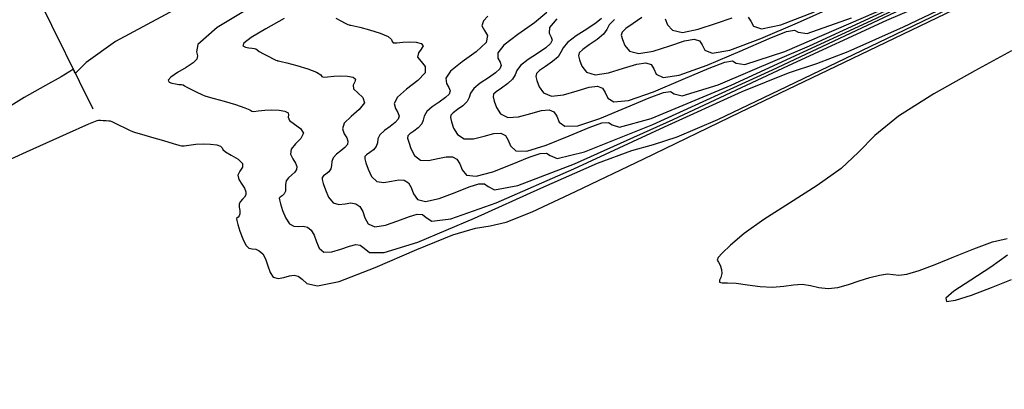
# Model space of a CAD drawing. Extents: x 3249832 to 3255657, y 13789405 to 13793316.
# Tile 90 of 256: x 3255272 to 3255306, y 13790122 to 13790135. Entities that reach past the tile are written whole.
import ezdxf

# ---------------------------------------------------------------- set-up
doc = ezdxf.new("R2010")
doc.units = 0
doc.header["$LTSCALE"] = 100
doc.header["$MEASUREMENT"] = 0
doc.linetypes.add('DASHED', pattern=[0.75, 0.5, -0.25])
for name, color, linetype in [('GRATIO_CON', 10, 'CONTINUOUS'), ('GRATIO_ICON', 7, 'CONTINUOUS'), ('PLAN', 7, 'CONTINUOUS'), ('TARGETS_EAST', 7, 'CONTINUOUS')]:
    doc.layers.add(name, color=color, linetype=linetype)

# ---------------------------------------------------------------- blocks, each defined once
blk = doc.blocks.new('Gratio_032316_contours')
at = {"layer": 'GRATIO_CON', "color": 1, "linetype": 'Continuous', "flags": 128}
for points in [[(3255363.381, 13790177.235), (3255362.842, 13790176.972), (3255359.065, 13790175.149), (3255348.812, 13790170.206), (3255330.451, 13790161.348), (3255308.769, 13790150.852), (3255290.158, 13790141.759), (3255279.433, 13790136.371), (3255275.102, 13790134.023), (3255274.094, 13790133.31), (3255273.835, 13790133.05), (3255273.74, 13790132.954), (3255273.718, 13790132.955), (3255273.697, 13790132.995), (3255273.671, 13790133.044), (3255273.653, 13790133.078), (3255273.635, 13790133.073), (3255273.533, 13790132.998), (3255273.243, 13790132.82), (3255272.698, 13790132.517), (3255271.975, 13790132.107), (3255271.185, 13790131.618)], [(3255270.446, 13790129.52), (3255272.053, 13790130.249), (3255273.418, 13790130.87), (3255274.184, 13790131.211), (3255274.471, 13790131.328), (3255274.516, 13790131.336), (3255274.521, 13790131.332), (3255274.539, 13790131.331), (3255274.588, 13790131.33), (3255274.675, 13790131.326), (3255274.778, 13790131.32), (3255274.865, 13790131.315), (3255274.918, 13790131.309), (3255274.969, 13790131.291), (3255275.061, 13790131.245), (3255275.221, 13790131.166), (3255275.411, 13790131.072), (3255275.573, 13790130.993), (3255275.676, 13790130.946), (3255275.783, 13790130.91), (3255275.984, 13790130.854), (3255276.331, 13790130.758), (3255276.736, 13790130.643), (3255277.075, 13790130.541), (3255277.26, 13790130.478), (3255277.351, 13790130.452), (3255277.443, 13790130.456), (3255277.61, 13790130.482), (3255277.84, 13790130.513), (3255278.098, 13790130.53), (3255278.349, 13790130.519), (3255278.559, 13790130.486), (3255278.695, 13790130.441), (3255278.744, 13790130.393), (3255278.769, 13790130.332), (3255278.857, 13790130.248), (3255279.058, 13790130.133), (3255279.293, 13790129.997), (3255279.447, 13790129.857), (3255279.443, 13790129.722), (3255279.353, 13790129.59), (3255279.285, 13790129.451), (3255279.318, 13790129.301), (3255279.416, 13790129.149), (3255279.513, 13790129.007), (3255279.559, 13790128.885), (3255279.554, 13790128.783), (3255279.51, 13790128.698), (3255279.442, 13790128.626), (3255279.374, 13790128.554), (3255279.331, 13790128.467), (3255279.328, 13790128.357), (3255279.346, 13790128.238), (3255279.355, 13790128.134), (3255279.333, 13790128.059), (3255279.292, 13790128.011), (3255279.254, 13790127.982), (3255279.235, 13790127.957), (3255279.243, 13790127.899), (3255279.282, 13790127.765), (3255279.353, 13790127.533), (3255279.448, 13790127.268), (3255279.555, 13790127.054), (3255279.664, 13790126.953), (3255279.775, 13790126.928), (3255279.893, 13790126.916), (3255280.016, 13790126.864), (3255280.135, 13790126.756), (3255280.234, 13790126.584), (3255280.309, 13790126.352), (3255280.384, 13790126.119), (3255280.493, 13790125.958), (3255280.659, 13790125.916), (3255280.856, 13790125.955), (3255281.049, 13790126.012), (3255281.212, 13790126.034), (3255281.35, 13790125.999), (3255281.48, 13790125.896), (3255281.644, 13790125.741), (3255282.005, 13790125.661), (3255282.754, 13790125.814), (3255283.985, 13790126.288), (3255285.41, 13790126.904), (3255286.641, 13790127.413), (3255287.411, 13790127.643), (3255287.913, 13790127.72), (3255288.459, 13790127.843), (3255289.348, 13790128.196), (3255290.839, 13790128.89), (3255293.177, 13790130.017), (3255296.473, 13790131.607), (3255300.295, 13790133.447), (3255304.077, 13790135.261)], [(3255305.755, 13790133.707), (3255304.498, 13790133.024), (3255303.098, 13790132.236), (3255301.882, 13790131.468), (3255301.078, 13790130.814), (3255300.515, 13790130.241), (3255299.922, 13790129.684), (3255299.102, 13790129.096), (3255298.16, 13790128.5), (3255297.277, 13790127.939), (3255296.6, 13790127.451), (3255296.133, 13790127.059), (3255295.848, 13790126.783), (3255295.713, 13790126.629), (3255295.685, 13790126.548), (3255295.722, 13790126.477), (3255295.781, 13790126.367), (3255295.831, 13790126.228), (3255295.844, 13790126.084), (3255295.806, 13790125.954), (3255295.758, 13790125.854), (3255295.756, 13790125.791), (3255295.847, 13790125.772), (3255296.039, 13790125.77), (3255296.333, 13790125.753), (3255296.719, 13790125.702), (3255297.153, 13790125.643), (3255297.58, 13790125.618), (3255297.957, 13790125.649), (3255298.288, 13790125.701), (3255298.588, 13790125.721), (3255298.875, 13790125.675), (3255299.165, 13790125.604), (3255299.474, 13790125.568), (3255299.813, 13790125.609), (3255300.174, 13790125.708), (3255300.544, 13790125.831), (3255300.907, 13790125.946), (3255301.236, 13790126.031), (3255301.505, 13790126.07), (3255301.704, 13790126.056), (3255301.898, 13790126.035), (3255302.173, 13790126.066), (3255302.592, 13790126.192), (3255303.14, 13790126.398), (3255303.778, 13790126.657), (3255304.46, 13790126.934), (3255305.1, 13790127.166), (3255305.603, 13790127.286)], [(3255305.615, 13790126.718), (3255305.041, 13790126.301), (3255304.357, 13790125.863), (3255303.783, 13790125.486), (3255303.501, 13790125.238), (3255303.526, 13790125.132), (3255303.833, 13790125.172), (3255304.383, 13790125.347), (3255305.064, 13790125.607), (3255305.754, 13790125.886)], [(3255280.485, 13790135.664), (3255278.571, 13790134.506), (3255277.909, 13790133.929), (3255277.864, 13790133.678), (3255277.903, 13790133.535), (3255277.883, 13790133.423), (3255277.759, 13790133.301), (3255277.513, 13790133.139), (3255277.222, 13790132.962), (3255276.993, 13790132.807), (3255276.904, 13790132.7), (3255276.932, 13790132.635), (3255277.029, 13790132.598), (3255277.151, 13790132.576), (3255277.269, 13790132.562), (3255277.359, 13790132.552), (3255277.41, 13790132.54), (3255277.455, 13790132.515), (3255277.541, 13790132.465), (3255277.697, 13790132.383), (3255277.884, 13790132.29), (3255278.048, 13790132.212), (3255278.156, 13790132.165), (3255278.27, 13790132.13), (3255278.473, 13790132.076), (3255278.815, 13790131.983), (3255279.206, 13790131.868), (3255279.526, 13790131.761), (3255279.688, 13790131.685), (3255279.756, 13790131.643), (3255279.828, 13790131.633), (3255279.981, 13790131.65), (3255280.201, 13790131.677), (3255280.451, 13790131.693), (3255280.694, 13790131.682), (3255280.892, 13790131.645), (3255281.004, 13790131.589), (3255281.016, 13790131.519), (3255280.999, 13790131.433), (3255281.049, 13790131.328), (3255281.223, 13790131.201), (3255281.427, 13790131.055), (3255281.529, 13790130.89), (3255281.441, 13790130.711), (3255281.255, 13790130.526), (3255281.104, 13790130.342), (3255281.09, 13790130.169), (3255281.168, 13790130.01), (3255281.261, 13790129.869), (3255281.305, 13790129.749), (3255281.292, 13790129.645), (3255281.228, 13790129.55), (3255281.125, 13790129.459), (3255281.014, 13790129.363), (3255280.935, 13790129.257), (3255280.911, 13790129.137), (3255280.916, 13790129.013), (3255280.91, 13790128.902), (3255280.863, 13790128.814), (3255280.794, 13790128.749), (3255280.732, 13790128.703), (3255280.701, 13790128.668), (3255280.705, 13790128.604), (3255280.744, 13790128.469), (3255280.816, 13790128.24), (3255280.919, 13790127.982), (3255281.049, 13790127.783), (3255281.201, 13790127.703), (3255281.363, 13790127.7), (3255281.523, 13790127.708), (3255281.67, 13790127.668), (3255281.795, 13790127.567), (3255281.894, 13790127.398), (3255281.97, 13790127.172), (3255282.065, 13790126.954), (3255282.229, 13790126.822), (3255282.494, 13790126.829), (3255282.808, 13790126.923), (3255283.1, 13790127.027), (3255283.317, 13790127.076), (3255283.473, 13790127.052), (3255283.602, 13790126.953), (3255283.784, 13790126.811), (3255284.289, 13790126.808), (3255285.436, 13790127.157), (3255287.381, 13790127.98), (3255289.645, 13790129.004), (3255291.589, 13790129.863), (3255292.766, 13790130.299), (3255293.501, 13790130.499), (3255294.314, 13790130.763), (3255295.7, 13790131.363), (3255298.066, 13790132.483), (3255301.794, 13790134.282), (3255307.052, 13790136.82)], [(3255280.863, 13790134.817), (3255280.244, 13790134.466), (3255279.734, 13790134.162), (3255279.488, 13790133.973), (3255279.456, 13790133.879), (3255279.542, 13790133.839), (3255279.66, 13790133.817), (3255279.773, 13790133.803), (3255279.858, 13790133.79), (3255279.903, 13790133.772), (3255279.941, 13790133.74), (3255280.018, 13790133.686), (3255280.164, 13790133.604), (3255280.341, 13790133.513), (3255280.495, 13790133.437), (3255280.584, 13790133.393), (3255280.624, 13790133.375), (3255280.642, 13790133.371), (3255280.672, 13790133.367), (3255280.762, 13790133.349), (3255280.963, 13790133.298), (3255281.298, 13790133.207), (3255281.676, 13790133.093), (3255281.977, 13790132.981), (3255282.117, 13790132.892), (3255282.161, 13790132.834), (3255282.213, 13790132.81), (3255282.352, 13790132.819), (3255282.562, 13790132.842), (3255282.805, 13790132.857), (3255283.04, 13790132.845), (3255283.224, 13790132.804), (3255283.313, 13790132.737), (3255283.288, 13790132.645), (3255283.229, 13790132.534), (3255283.241, 13790132.408), (3255283.388, 13790132.27), (3255283.561, 13790132.112), (3255283.611, 13790131.924), (3255283.439, 13790131.701), (3255283.156, 13790131.462), (3255282.923, 13790131.234), (3255282.861, 13790131.037), (3255282.92, 13790130.871), (3255283.009, 13790130.732), (3255283.051, 13790130.614), (3255283.031, 13790130.507), (3255282.947, 13790130.403), (3255282.808, 13790130.291), (3255282.655, 13790130.173), (3255282.539, 13790130.047), (3255282.494, 13790129.917), (3255282.486, 13790129.788), (3255282.465, 13790129.669), (3255282.394, 13790129.568), (3255282.296, 13790129.486), (3255282.211, 13790129.425), (3255282.167, 13790129.378), (3255282.167, 13790129.309), (3255282.206, 13790129.173), (3255282.279, 13790128.946), (3255282.389, 13790128.696), (3255282.542, 13790128.511), (3255282.737, 13790128.453), (3255282.951, 13790128.473), (3255283.154, 13790128.501), (3255283.323, 13790128.473), (3255283.456, 13790128.377), (3255283.554, 13790128.212), (3255283.631, 13790127.992), (3255283.746, 13790127.788), (3255283.966, 13790127.686), (3255284.33, 13790127.742), (3255284.76, 13790127.892), (3255285.151, 13790128.043), (3255285.421, 13790128.117), (3255285.595, 13790128.104), (3255285.724, 13790128.009), (3255285.924, 13790127.882), (3255286.574, 13790127.954), (3255288.118, 13790128.501), (3255290.777, 13790129.671), (3255293.881, 13790131.104), (3255296.537, 13790132.312), (3255298.12, 13790132.954), (3255299.089, 13790133.279), (3255300.168, 13790133.682), (3255302.052, 13790134.53), (3255305.294, 13790136.077)], [(3255282.636, 13790134.823), (3255282.808, 13790134.733), (3255282.957, 13790134.659), (3255283.046, 13790134.615), (3255283.089, 13790134.596), (3255283.113, 13790134.591), (3255283.152, 13790134.587), (3255283.249, 13790134.569), (3255283.452, 13790134.52), (3255283.782, 13790134.431), (3255284.147, 13790134.317), (3255284.428, 13790134.2), (3255284.545, 13790134.099), (3255284.566, 13790134.025), (3255284.598, 13790133.987), (3255284.723, 13790133.987), (3255284.923, 13790134.006), (3255285.159, 13790134.02), (3255285.386, 13790134.008), (3255285.557, 13790133.964), (3255285.623, 13790133.885), (3255285.56, 13790133.771), (3255285.458, 13790133.635), (3255285.433, 13790133.488), (3255285.552, 13790133.339), (3255285.695, 13790133.17), (3255285.693, 13790132.958), (3255285.437, 13790132.69), (3255285.057, 13790132.398), (3255284.742, 13790132.125), (3255284.633, 13790131.904), (3255284.673, 13790131.732), (3255284.757, 13790131.594), (3255284.797, 13790131.478), (3255284.769, 13790131.369), (3255284.665, 13790131.255), (3255284.49, 13790131.124), (3255284.296, 13790130.982), (3255284.144, 13790130.837), (3255284.077, 13790130.697), (3255284.056, 13790130.563), (3255284.019, 13790130.437), (3255283.924, 13790130.322), (3255283.798, 13790130.223), (3255283.689, 13790130.146), (3255283.633, 13790130.089), (3255283.629, 13790130.014), (3255283.667, 13790129.876), (3255283.741, 13790129.653), (3255283.86, 13790129.411), (3255284.036, 13790129.24), (3255284.274, 13790129.202), (3255284.539, 13790129.246), (3255284.785, 13790129.293), (3255284.976, 13790129.277), (3255285.116, 13790129.187), (3255285.214, 13790129.026), (3255285.293, 13790128.812), (3255285.427, 13790128.622), (3255285.702, 13790128.55), (3255286.165, 13790128.655), (3255286.713, 13790128.86), (3255287.202, 13790129.058), (3255287.526, 13790129.159), (3255287.718, 13790129.156), (3255287.846, 13790129.065), (3255288.064, 13790128.953), (3255288.858, 13790129.101), (3255290.8, 13790129.845), (3255294.173, 13790131.363), (3255298.117, 13790133.204), (3255301.485, 13790134.761), (3255303.475, 13790135.61)], [(3255289.858, 13790135.025), (3255289.433, 13790134.668), (3255288.86, 13790134.27), (3255288.38, 13790133.908), (3255288.176, 13790133.64), (3255288.178, 13790133.454), (3255288.253, 13790133.32), (3255288.289, 13790133.207), (3255288.246, 13790133.094), (3255288.102, 13790132.959), (3255287.856, 13790132.789), (3255287.577, 13790132.601), (3255287.352, 13790132.417), (3255287.243, 13790132.256), (3255287.196, 13790132.112), (3255287.129, 13790131.973), (3255286.985, 13790131.831), (3255286.802, 13790131.698), (3255286.646, 13790131.589), (3255286.565, 13790131.51), (3255286.553, 13790131.424), (3255286.591, 13790131.284), (3255286.666, 13790131.066), (3255286.801, 13790130.84), (3255287.024, 13790130.697), (3255287.348, 13790130.702), (3255287.714, 13790130.792), (3255288.046, 13790130.878), (3255288.283, 13790130.886), (3255288.437, 13790130.808), (3255288.533, 13790130.655), (3255288.616, 13790130.452), (3255288.789, 13790130.291), (3255289.174, 13790130.278), (3255289.836, 13790130.48), (3255290.617, 13790130.797), (3255291.304, 13790131.088), (3255291.735, 13790131.242), (3255291.963, 13790131.261), (3255292.091, 13790131.178), (3255292.344, 13790131.094), (3255293.427, 13790131.394), (3255296.164, 13790132.532), (3255300.965, 13790134.746), (3255306.589, 13790137.404)], [(3255290.199, 13790134.799), (3255289.948, 13790134.508), (3255289.93, 13790134.315), (3255290.001, 13790134.182), (3255290.035, 13790134.071), (3255289.984, 13790133.956), (3255289.821, 13790133.811), (3255289.539, 13790133.622), (3255289.217, 13790133.41), (3255288.957, 13790133.207), (3255288.826, 13790133.036), (3255288.766, 13790132.887), (3255288.684, 13790132.741), (3255288.515, 13790132.585), (3255288.304, 13790132.435), (3255288.124, 13790132.31), (3255288.031, 13790132.221), (3255288.016, 13790132.129), (3255288.053, 13790131.988), (3255288.129, 13790131.773), (3255288.271, 13790131.554), (3255288.518, 13790131.426), (3255288.885, 13790131.451), (3255289.302, 13790131.565), (3255289.676, 13790131.671), (3255289.936, 13790131.69), (3255290.097, 13790131.618), (3255290.193, 13790131.469), (3255290.277, 13790131.272), (3255290.47, 13790131.125), (3255290.911, 13790131.143), (3255291.672, 13790131.393), (3255292.57, 13790131.765), (3255293.355, 13790132.103), (3255293.84, 13790132.283), (3255294.085, 13790132.313), (3255294.213, 13790132.234), (3255294.485, 13790132.165), (3255295.712, 13790132.541), (3255298.846, 13790133.876), (3255304.361, 13790136.438)], [(3255291.723, 13790134.818), (3255291.54, 13790134.663), (3255291.222, 13790134.455), (3255290.858, 13790134.22), (3255290.561, 13790133.997), (3255290.409, 13790133.816), (3255290.336, 13790133.662), (3255290.239, 13790133.508), (3255290.045, 13790133.34), (3255289.806, 13790133.172), (3255289.603, 13790133.032), (3255289.497, 13790132.931), (3255289.478, 13790132.834), (3255289.515, 13790132.692), (3255289.592, 13790132.479), (3255289.742, 13790132.269), (3255290.012, 13790132.155), (3255290.422, 13790132.201), (3255290.89, 13790132.338), (3255291.307, 13790132.463), (3255291.59, 13790132.494), (3255291.757, 13790132.429), (3255291.853, 13790132.283), (3255291.938, 13790132.092), (3255292.151, 13790131.96), (3255292.647, 13790132.007), (3255293.507, 13790132.306), (3255294.522, 13790132.734), (3255295.405, 13790133.118), (3255295.944, 13790133.325), (3255296.208, 13790133.366), (3255296.336, 13790133.29), (3255296.625, 13790133.236), (3255297.996, 13790133.688), (3255301.528, 13790135.22)], [(3255292.166, 13790134.787), (3255291.992, 13790134.596), (3255291.906, 13790134.436), (3255291.793, 13790134.276), (3255291.576, 13790134.094), (3255291.308, 13790133.91), (3255291.081, 13790133.753), (3255290.963, 13790133.642), (3255290.94, 13790133.539), (3255290.977, 13790133.396), (3255291.054, 13790133.186), (3255291.212, 13790132.983), (3255291.506, 13790132.884), (3255291.959, 13790132.951), (3255292.477, 13790133.111), (3255292.937, 13790133.256), (3255293.243, 13790133.299), (3255293.418, 13790133.239), (3255293.513, 13790133.098), (3255293.6, 13790132.912), (3255293.832, 13790132.794), (3255294.383, 13790132.871), (3255295.343, 13790133.218), (3255296.474, 13790133.702), (3255297.456, 13790134.133), (3255298.049, 13790134.366), (3255298.33, 13790134.418), (3255298.458, 13790134.347), (3255298.765, 13790134.306), (3255300.281, 13790134.834)], [(3255293.901, 13790134.803), (3255293.98, 13790134.599), (3255294.154, 13790134.412), (3255294.493, 13790134.341), (3255295.033, 13790134.45), (3255295.653, 13790134.657), (3255296.198, 13790134.841)], [(3255296.738, 13790134.86), (3255296.832, 13790134.726), (3255296.923, 13790134.552), (3255297.194, 13790134.463), (3255297.856, 13790134.599), (3255299.014, 13790135.044)]]:
    blk.add_lwpolyline(points, dxfattribs=at)
at = {"layer": 'GRATIO_ICON', "color": 7, "linetype": 'Continuous', "flags": 128}
for points in [[(3255287.832, 13790134.898), (3255287.688, 13790134.736), (3255287.625, 13790134.568), (3255287.717, 13790134.408), (3255287.829, 13790134.228), (3255287.775, 13790133.991), (3255287.435, 13790133.679), (3255286.958, 13790133.334), (3255286.561, 13790133.016), (3255286.404, 13790132.772), (3255286.425, 13790132.593), (3255286.505, 13790132.457), (3255286.543, 13790132.342), (3255286.507, 13790132.231), (3255286.384, 13790132.107), (3255286.173, 13790131.957), (3255285.936, 13790131.791), (3255285.748, 13790131.627), (3255285.66, 13790131.476), (3255285.626, 13790131.337), (3255285.574, 13790131.205), (3255285.454, 13790131.077), (3255285.3, 13790130.96), (3255285.168, 13790130.868), (3255285.099, 13790130.799), (3255285.091, 13790130.719), (3255285.129, 13790130.58), (3255285.204, 13790130.36), (3255285.33, 13790130.125), (3255285.53, 13790129.969), (3255285.811, 13790129.952), (3255286.126, 13790130.019), (3255286.415, 13790130.086), (3255286.63, 13790130.081), (3255286.776, 13790129.998), (3255286.873, 13790129.841), (3255286.954, 13790129.632), (3255287.108, 13790129.457), (3255287.438, 13790129.414), (3255288.001, 13790129.567), (3255288.665, 13790129.829), (3255289.253, 13790130.073), (3255289.63, 13790130.2), (3255289.84, 13790130.209), (3255289.969, 13790130.122), (3255290.204, 13790130.024), (3255291.143, 13790130.248), (3255293.482, 13790131.189), (3255297.569, 13790133.054), (3255302.353, 13790135.304)], [(3255293.106, 13790134.848), (3255292.81, 13790134.647), (3255292.56, 13790134.475), (3255292.429, 13790134.353), (3255292.402, 13790134.244), (3255292.439, 13790134.1), (3255292.517, 13790133.893), (3255292.683, 13790133.697), (3255292.999, 13790133.612), (3255293.496, 13790133.7), (3255294.065, 13790133.884), (3255294.568, 13790134.048), (3255294.897, 13790134.103), (3255295.078, 13790134.049), (3255295.172, 13790133.912), (3255295.261, 13790133.732), (3255295.513, 13790133.628), (3255296.119, 13790133.735), (3255297.179, 13790134.131), (3255298.426, 13790134.67), (3255299.507, 13790135.149)]]:
    blk.add_lwpolyline(points, dxfattribs=at)

msp = doc.modelspace()

# ---------------------------------------------------------------- linework, layer by layer
at = {"layer": 'PLAN', "color": 8, "linetype": 'DASHED'}
msp.add_line((3253727.59, 13793271.41), (3255567.17, 13789537.28), dxfattribs=at)

# ---------------------------------------------------------------- block references
at = {"layer": 'TARGETS_EAST'}
msp.add_blockref('Gratio_032316_contours', (0, 0), dxfattribs=at)

doc.saveas('drawing.dxf')
